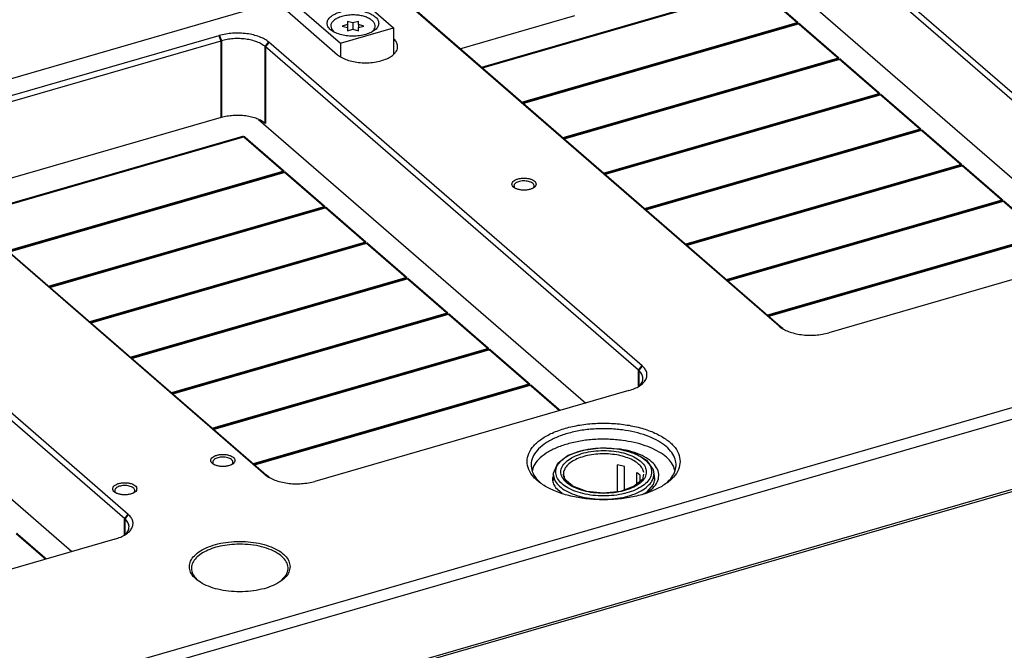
# Model space of a CAD drawing. Header units: inches. Extents: x -28 to 813, y -36 to 558.
# Tile 86 of 93: x 627 to 749, y 283 to 362. Entities that reach past the tile are written whole.
import ezdxf

# ---------------------------------------------------------------- set-up
doc = ezdxf.new("R2010")
doc.units = ezdxf.units.IN

# ---------------------------------------------------------------- blocks, each defined once
blk = doc.blocks.new('N2605-96570_pcb__1', base_point=(77.77, 195.8))
at = {"color": 3, "linetype": 'Continuous', "const_width": 0.25}
for points in [[(684.27, 355.62), (718.51, 365.51)], [(718.51, 365.51), (723.51, 361.18)], [(723.51, 361.18), (689.27, 351.29)], [(689.35, 351.22), (723.59, 361.11)], [(723.59, 361.11), (728.59, 356.78)], [(728.59, 356.78), (694.35, 346.89)], [(694.43, 346.82), (728.67, 356.71)], [(728.67, 356.71), (733.67, 352.38)], [(733.67, 352.38), (699.43, 342.49)], [(699.51, 342.43), (733.75, 352.31)], [(733.75, 352.31), (738.75, 347.98)], [(620.47, 337.21), (654.72, 347.09)], [(654.72, 347.09), (659.72, 342.76)], [(738.75, 347.98), (704.51, 338.1)], [(704.59, 338.03), (738.83, 347.91)], [(738.83, 347.91), (743.83, 343.58)], [(743.83, 343.58), (709.59, 333.7)], [(709.67, 333.63), (743.91, 343.51)], [(743.91, 343.51), (748.91, 339.18)], [(659.72, 342.76), (625.47, 332.88)], [(625.55, 332.81), (659.8, 342.69)], [(659.8, 342.69), (664.8, 338.36)], [(748.91, 339.18), (714.67, 329.3)], [(714.75, 329.23), (748.99, 339.11)], [(748.99, 339.11), (753.99, 334.78)], [(664.8, 338.36), (630.55, 328.48)], [(630.63, 328.41), (664.88, 338.3)], [(664.88, 338.3), (669.88, 333.96)], [(753.99, 334.78), (719.75, 324.9)], [(669.88, 333.96), (635.63, 324.08)], [(635.71, 324.01), (669.96, 333.9)], [(669.96, 333.9), (674.96, 329.57)], [(719.83, 324.83), (754.07, 334.71)], [(674.96, 329.57), (640.71, 319.68)], [(640.79, 319.61), (675.04, 329.5)], [(675.04, 329.5), (680.04, 325.17)], [(680.04, 325.17), (645.79, 315.28)], [(645.87, 315.21), (680.12, 325.1)], [(680.12, 325.1), (685.12, 320.77)], [(685.12, 320.77), (650.87, 310.88)], [(650.95, 310.81), (685.2, 320.7)], [(685.2, 320.7), (690.2, 316.37)], [(690.2, 316.37), (655.95, 306.48)], [(656.03, 306.41), (690.28, 316.3)], [(690.28, 316.3), (693.96, 313.11)], [(626.49, 297.88), (630.17, 294.7)]]:
    blk.add_lwpolyline(points, dxfattribs=at)
blk = doc.blocks.new('N2605-23796', base_point=(658.41, 356.96))
at = {"color": 7, "linetype": 'Continuous'}
for p, q in [((665.57, 367.28), (658.98, 365.38)), ((663.47, 366.81), (663.62, 366.72)), ((665.57, 367.28), (673.32, 360.57)), ((659.36, 365.49), (659.87, 366.04)), ((658.41, 363.66), (658.59, 364.29)), ((658.59, 364.29), (658.98, 364.98)), ((658.98, 365.38), (666.73, 358.67)), ((658.98, 365.38), (658.98, 363.62)), ((666.73, 358.67), (673.32, 360.57)), ((673.32, 360.57), (673.32, 357.26)), ((666.73, 358.67), (666.73, 356.96))]:
    blk.add_line(p, q, dxfattribs=at)
for points, knots in [([(663.47, 366.81), (663.3, 366.89), (662.94, 367.04), (662.33, 367.09), (661.7, 367.02), (661.06, 366.81), (660.43, 366.49), (660.06, 366.19), (659.87, 366.04)], [0, 0, 0, 0, 0.56918, 1.166351, 1.7987, 2.467225, 3.167514, 3.89103, 3.89103, 3.89103, 3.89103]), ([(667.47, 364.6), (667.45, 364.74), (667.4, 365.05), (667.03, 365.44), (666.52, 365.76), (665.85, 366.01), (665.09, 366.16), (664.27, 366.22), (663.46, 366.16), (662.69, 366.01), (662.03, 365.76), (661.51, 365.44), (661.16, 365.05), (661.03, 364.6), (661.16, 364.14), (661.51, 363.75), (662.03, 363.43), (662.69, 363.19), (663.46, 363.03), (664.27, 362.98), (665.09, 363.03), (665.85, 363.19), (666.52, 363.43), (667.03, 363.75), (667.4, 364.14), (667.45, 364.45), (667.47, 364.6)], [0, 0, 0, 0, 0.428225, 0.92933, 1.536306, 2.24615, 3.034308, 3.864321, 4.694334, 5.482492, 6.192336, 6.799312, 7.300417, 7.728642, 8.156867, 8.657972, 9.264948, 9.974793, 10.76295, 11.592963, 12.422976, 13.211134, 13.920978, 14.527954, 15.029059, 15.457284, 15.457284, 15.457284, 15.457284]), ([(671.47, 361.13), (671.45, 361.28), (671.4, 361.59), (671.03, 361.98), (670.52, 362.3), (669.85, 362.55), (669.09, 362.7), (668.27, 362.75), (667.46, 362.7), (666.69, 362.55), (666.03, 362.3), (665.51, 361.98), (665.16, 361.59), (665.03, 361.13), (665.16, 360.68), (665.51, 360.29), (666.03, 359.97), (666.69, 359.72), (667.46, 359.57), (668.27, 359.52), (669.09, 359.57), (669.85, 359.72), (670.52, 359.97), (671.03, 360.29), (671.4, 360.68), (671.45, 360.99), (671.47, 361.13)], [0, 0, 0, 0, 0.428225, 0.92933, 1.536306, 2.24615, 3.034308, 3.864321, 4.694334, 5.482492, 6.192336, 6.799312, 7.300417, 7.728642, 8.156867, 8.657972, 9.264948, 9.974793, 10.76295, 11.592963, 12.422976, 13.211134, 13.920978, 14.527954, 15.029059, 15.457284, 15.457284, 15.457284, 15.457284])]:
    blk.add_open_spline(points, degree=3, knots=knots, dxfattribs=at)
blk = doc.blocks.new('6960-0041', base_point=(693.14, 302.09))
at = {"color": 7, "linetype": 'Continuous'}
for p, q in [((694.99, 307.57), (696.84, 308.22)), ((696.84, 308.22), (699.02, 308.49)), ((699.02, 308.49), (701.24, 308.35)), ((701.24, 308.35), (703.23, 307.82)), ((693.91, 306.75), (694.48, 307.2)), ((694.48, 307.2), (694.83, 307.45)), ((694.83, 307.45), (694.99, 307.57)), ((703.23, 307.82), (704.32, 307.2)), ((704.32, 307.2), (704.73, 306.95)), ((704.73, 306.95), (705.54, 305.78)), ((693.15, 305.35), (693.7, 306.58)), ((693.7, 306.58), (693.91, 306.75)), ((701.99, 306.16), (701.12, 306.37)), ((701.12, 303.05), (701.12, 306.37)), ((701.99, 303.28), (701.99, 306.16)), ((705.54, 305.78), (705.64, 305.24)), ((693.14, 305.24), (693.16, 305.29)), ((693.14, 305.24), (693.14, 304.42)), ((693.16, 305.29), (693.15, 305.35)), ((694.39, 305.14), (694.41, 305.24)), ((694.41, 305.12), (694.39, 305.14)), ((694.52, 304.94), (694.41, 305.12)), ((694.58, 304.57), (694.52, 304.94)), ((694.69, 304.46), (694.58, 304.57)), ((694.8, 304.4), (694.69, 304.46)), ((695.34, 303.95), (694.8, 304.4)), ((704.2, 304.57), (703.44, 303.95)), ((703.51, 304.01), (703.51, 305.45)), ((703.91, 304.33), (703.91, 305.1)), ((704.33, 305.24), (704.2, 304.57)), ((705.64, 305.24), (705.64, 304.64)), ((695.48, 303.82), (695.34, 303.95)), ((695.59, 303.72), (695.48, 303.82)), ((697.3, 303.09), (695.59, 303.72)), ((699.39, 302.87), (697.3, 303.09)), ((701.48, 303.09), (699.39, 302.87)), ((703.19, 303.72), (701.48, 303.09)), ((703.44, 303.95), (703.19, 303.72))]:
    blk.add_line(p, q, dxfattribs=at)
at = {"color": 3, "linetype": 'Continuous'}
for points, knots in [([(705.34, 305.5), (705.31, 305.73), (705.24, 306.21), (704.74, 306.85), (704.02, 307.41), (703.07, 307.87), (701.95, 308.21), (700.7, 308.43), (699.39, 308.5), (698.08, 308.43), (696.83, 308.21), (695.71, 307.87), (694.76, 307.41), (694.03, 306.85), (693.56, 306.21), (693.39, 305.5), (693.56, 304.79), (694.03, 304.15), (694.76, 303.59), (695.71, 303.13), (696.83, 302.79), (698.08, 302.57), (699.39, 302.5), (700.7, 302.57), (701.95, 302.79), (703.07, 303.13), (704.02, 303.59), (704.74, 304.15), (705.24, 304.79), (705.31, 305.27), (705.34, 305.5)], [0, 0, 0, 0, 0.6786, 1.446092, 2.352005, 3.405341, 4.587864, 5.864575, 7.190674, 8.516773, 9.793484, 10.976007, 12.029343, 12.935256, 13.702748, 14.381348, 15.059948, 15.82744, 16.733352, 17.786689, 18.969211, 20.245923, 21.572022, 22.89812, 24.174832, 25.357354, 26.410691, 27.316603, 28.084095, 28.762695, 28.762695, 28.762695, 28.762695]), ([(704.69, 305.5), (704.66, 305.72), (704.58, 306.19), (704.07, 306.79), (703.33, 307.31), (702.37, 307.72), (701.25, 308.01), (700.02, 308.16), (698.76, 308.16), (697.53, 308.01), (696.41, 307.72), (695.45, 307.31), (694.71, 306.79), (694.21, 306.19), (694.03, 305.5), (694.21, 304.81), (694.71, 304.2), (695.45, 303.69), (696.41, 303.28), (697.53, 302.99), (698.76, 302.84), (700.02, 302.84), (701.25, 302.99), (702.37, 303.28), (703.33, 303.69), (704.07, 304.2), (704.58, 304.81), (704.66, 305.28), (704.69, 305.5)], [0, 0, 0, 0, 0.652619, 1.402338, 2.298565, 3.344555, 4.514198, 5.764145, 7.041834, 8.29178, 9.461423, 10.507414, 11.40364, 12.15336, 12.805979, 13.458597, 14.208317, 15.104543, 16.150534, 17.320177, 18.570123, 19.847812, 21.097759, 22.267402, 23.313392, 24.209619, 24.959338, 25.611957, 25.611957, 25.611957, 25.611957]), ([(704.38, 305.43), (704.32, 305.61), (704.21, 305.99), (703.77, 306.48), (703.17, 306.91), (702.39, 307.26), (701.49, 307.53), (700.5, 307.7), (699.46, 307.76), (698.42, 307.71), (697.42, 307.56), (696.51, 307.3), (695.72, 306.96), (695.09, 306.54), (694.61, 306.06), (694.48, 305.68), (694.42, 305.5)], [0, 0, 0, 0, 0.552913, 1.186064, 1.92651, 2.776125, 3.720065, 4.732955, 5.783104, 6.835752, 7.855938, 8.811354, 9.675508, 10.431747, 11.079105, 11.640575, 11.640575, 11.640575, 11.640575]), ([(693.14, 305.24), (693.17, 305), (693.25, 304.49), (693.77, 303.82), (694.53, 303.23), (695.53, 302.75), (696.7, 302.39), (698.01, 302.16), (699.39, 302.09), (700.77, 302.16), (702.08, 302.39), (703.26, 302.75), (704.25, 303.23), (705.01, 303.82), (705.53, 304.49), (705.61, 305), (705.64, 305.24)], [0, 0, 0, 0, 0.712816, 1.519004, 2.470593, 3.577039, 4.819186, 6.16027, 7.553232, 8.946195, 10.28728, 11.529427, 12.635873, 13.587463, 14.393652, 15.106468, 15.106468, 15.106468, 15.106468])]:
    blk.add_open_spline(points, degree=3, knots=knots, dxfattribs=at)
at = {"color": 7, "linetype": 'Continuous'}
for points, knots in [([(694.42, 305.5), (694.4, 305.32), (694.37, 304.96), (694.54, 304.63), (694.64, 304.47)], [0, 0, 0, 0, 0.522643, 1.078141, 1.078141, 1.078141, 1.078141]), ([(703.91, 305.1), (703.85, 305.16), (703.72, 305.28), (703.58, 305.39), (703.51, 305.45)], [0, 0, 0, 0, 0.2569924, 0.5297051, 0.5297051, 0.5297051, 0.5297051])]:
    blk.add_open_spline(points, degree=3, knots=knots, dxfattribs=at)
blk = doc.blocks.new('0515-2034_13', base_point=(665.49, 360.08))
at = {"color": 7, "linetype": 'Continuous'}
for p, q in [((667.6, 360.98), (666.92, 360.79)), ((666.92, 360.79), (667.6, 360.59)), ((668.27, 361.18), (667.6, 361.37)), ((667.6, 361.37), (667.6, 360.98)), ((667.6, 360.98), (667.6, 360.59)), ((667.6, 360.59), (667.6, 360.2)), ((668.95, 361.37), (668.27, 361.18)), ((668.27, 361.18), (668.27, 360.4)), ((668.95, 360.98), (668.95, 361.37)), ((669.62, 360.79), (668.95, 360.98)), ((668.95, 360.98), (668.95, 360.59)), ((668.95, 360.59), (669.62, 360.79)), ((668.95, 360.2), (668.95, 360.59)), ((665.62, 360.43), (665.87, 360.12)), ((667.6, 360.2), (668.27, 360.4)), ((668.27, 360.4), (668.95, 360.2)), ((670.63, 360.08), (670.66, 360.1))]:
    blk.add_line(p, q, dxfattribs=at)
for points, knots in [([(668.99, 362.12), (668.75, 362.14), (668.27, 362.18), (667.57, 362.13), (666.92, 362), (666.35, 361.79), (665.9, 361.51), (665.6, 361.18), (665.48, 360.78), (665.57, 360.55), (665.62, 360.43)], [0, 0, 0, 0, 0.713292, 1.426583, 2.103905, 2.713928, 3.235547, 3.666185, 4.034191, 4.402195, 4.402195, 4.402195, 4.402195]), ([(670.66, 360.1), (670.75, 360.19), (670.92, 360.36), (671.04, 360.69), (671.01, 361.03), (670.82, 361.34), (670.5, 361.62), (670.07, 361.84), (669.56, 362.02), (669.18, 362.08), (668.99, 362.12)], [0, 0, 0, 0, 0.381655, 0.710707, 1.02613, 1.374154, 1.784888, 2.266989, 2.813924, 3.409815, 3.409815, 3.409815, 3.409815])]:
    blk.add_open_spline(points, degree=3, knots=knots, dxfattribs=at)
blk = doc.blocks.new('N2605-24170', base_point=(42.66, 167.42))
at = {"color": 7, "linetype": 'Continuous'}
for p, q in [((721.19, 376.65), (767.53, 336.51)), ((721.62, 377.2), (767.96, 337.07)), ((760.97, 332.46), (721.19, 366.9)), ((658.81, 363.77), (620.71, 352.77)), ((658.81, 363.77), (666.36, 357.23)), ((721.2, 323.57), (674.86, 363.7)), ((721.63, 323.26), (675.29, 363.4)), ((681.54, 357.98), (695.81, 362.1)), ((612.71, 348.36), (651.68, 359.61)), ((612.96, 347.71), (651.93, 358.96)), ((703.74, 318.1), (657.4, 358.23)), ((704.17, 318.66), (657.83, 358.79)), ((673.32, 359.21), (673.37, 359.16)), ((651.93, 349.44), (617.75, 339.57)), ((656.57, 349.21), (697.18, 314.04)), ((611.07, 345.29), (657.41, 305.16)), ((611.5, 344.98), (657.84, 304.85)), ((639.95, 299.68), (593.61, 339.82)), ((640.38, 300.24), (594.04, 340.37)), ((688.4, 340.68), (688.38, 340.7)), ((690.64, 340.69), (690.62, 340.68)), ((766.32, 334), (727.34, 322.75)), ((592.78, 330.79), (633.38, 295.63)), ((793.64, 326.02), (280.96, 178.02)), ((794.14, 324.72), (443.52, 223.51)), ((702.52, 315.58), (663.55, 304.33)), ((703.79, 316.15), (703.73, 316.09)), ((701.47, 308.33), (701.27, 308.34)), ((651.02, 306.42), (651, 306.44)), ((653.25, 306.43), (653.24, 306.42)), ((690.7, 306.23), (690.53, 305.6)), ((708.23, 305.67), (708.08, 306.23)), ((693.14, 304.95), (693.04, 304.73)), ((705.66, 305.12), (705.64, 305.15)), ((643.06, 272.45), (751.83, 303.85)), ((752.08, 303.63), (643.19, 272.2)), ((693.4, 303.58), (694.25, 302.85)), ((704.27, 302.75), (705.1, 303.17)), ((704.8, 303.02), (705.59, 303.95)), ((638.85, 302.91), (638.82, 302.93)), ((641.08, 302.92), (641.06, 302.91)), ((638.73, 297.17), (599.76, 285.92)), ((640, 297.73), (639.94, 297.67)), ((660.02, 292.77), (659.3, 291.96))]:
    blk.add_line(p, q, dxfattribs=at)
at = {"color": 3, "linetype": 'Continuous', "const_width": 0.25}
for points in [[(651.68, 359.61), (651.93, 358.96)], [(651.93, 358.96), (651.93, 349.44)], [(657.83, 358.79), (657.4, 358.23)], [(657.4, 358.23), (657.4, 348.7)], [(721.63, 323.26), (721.2, 323.57)], [(704.17, 318.66), (703.74, 318.1)], [(703.74, 318.1), (703.74, 316.1)], [(657.41, 305.16), (657.84, 304.85)], [(640.38, 300.24), (639.95, 299.68)], [(639.95, 299.68), (639.95, 297.69)]]:
    blk.add_lwpolyline(points, dxfattribs=at)
at = {"color": 7, "linetype": 'Continuous'}
for points, knots in [([(657.83, 358.79), (657.66, 358.92), (657.31, 359.18), (656.65, 359.47), (655.91, 359.7), (655.09, 359.85), (654.23, 359.92), (653.35, 359.91), (652.5, 359.82), (651.95, 359.68), (651.68, 359.61)], [0, 0, 0, 0, 0.626553, 1.337509, 2.122011, 2.962117, 3.835449, 4.717249, 5.582177, 6.406061, 6.406061, 6.406061, 6.406061]), ([(657.4, 358.23), (657.25, 358.34), (656.93, 358.58), (656.35, 358.84), (655.69, 359.04), (654.96, 359.18), (654.19, 359.24), (653.42, 359.23), (652.66, 359.14), (652.17, 359.02), (651.93, 358.96)], [0, 0, 0, 0, 0.556936, 1.188897, 1.886232, 2.632992, 3.409288, 4.19311, 4.961935, 5.694277, 5.694277, 5.694277, 5.694277]), ([(666.36, 357.23), (666.53, 357.11), (666.9, 356.84), (667.57, 356.56), (668.34, 356.36), (669.19, 356.24), (670.06, 356.22), (670.93, 356.29), (671.74, 356.46), (672.46, 356.71), (673.05, 357.03), (673.5, 357.41), (673.78, 357.84), (673.86, 358.32), (673.71, 358.79), (673.49, 359.03), (673.37, 359.16)], [0, 0, 0, 0, 0.633512, 1.361323, 2.167633, 3.027502, 3.910787, 4.785269, 5.619494, 6.385729, 7.063426, 7.644016, 8.138114, 8.583496, 9.040239, 9.562638, 9.562638, 9.562638, 9.562638]), ([(657.4, 348.7), (657.25, 348.82), (656.93, 349.06), (656.35, 349.31), (655.69, 349.52), (654.96, 349.65), (654.19, 349.71), (653.42, 349.7), (652.66, 349.62), (652.17, 349.5), (651.93, 349.44)], [0, 0, 0, 0, 0.556936, 1.188897, 1.886232, 2.632992, 3.409288, 4.19311, 4.961935, 5.694277, 5.694277, 5.694277, 5.694277]), ([(691.01, 341.18), (691, 341.25), (690.97, 341.42), (690.77, 341.61), (690.49, 341.77), (690.13, 341.88), (689.72, 341.93), (689.3, 341.93), (688.9, 341.88), (688.54, 341.77), (688.26, 341.61), (688.07, 341.42), (687.99, 341.18), (688.07, 340.95), (688.26, 340.75), (688.54, 340.6), (688.9, 340.49), (689.3, 340.43), (689.72, 340.43), (690.13, 340.49), (690.49, 340.6), (690.77, 340.75), (690.97, 340.95), (691, 341.11), (691.01, 341.18)], [0, 0, 0, 0, 0.219862, 0.48285, 0.805647, 1.182902, 1.596944, 2.023888, 2.43793, 2.815186, 3.137982, 3.400971, 3.620832, 3.840694, 4.103682, 4.426479, 4.803735, 5.217776, 5.644721, 6.058762, 6.436018, 6.758815, 7.021803, 7.241665, 7.241665, 7.241665, 7.241665]), ([(688.82, 341.49), (688.75, 341.46), (688.6, 341.4), (688.43, 341.28), (688.3, 341.15), (688.25, 340.99), (688.28, 340.83), (688.35, 340.74), (688.38, 340.7)], [0, 0, 0, 0, 0.24581, 0.457684, 0.635499, 0.788981, 0.938976, 1.108324, 1.108324, 1.108324, 1.108324]), ([(690.64, 340.69), (690.68, 340.74), (690.75, 340.83), (690.78, 341.01), (690.7, 341.18), (690.55, 341.33), (690.33, 341.45), (690.06, 341.53), (689.76, 341.58), (689.44, 341.59), (689.12, 341.57), (688.92, 341.51), (688.82, 341.49)], [0, 0, 0, 0, 0.185971, 0.349701, 0.521552, 0.726578, 0.973525, 1.258696, 1.571159, 1.896068, 2.217013, 2.518072, 2.518072, 2.518072, 2.518072]), ([(721.2, 323.57), (721.36, 323.45), (721.72, 323.18), (722.37, 322.89), (723.12, 322.66), (723.94, 322.51), (724.8, 322.44), (725.68, 322.45), (726.53, 322.55), (727.08, 322.68), (727.34, 322.75)], [0, 0, 0, 0, 0.626553, 1.337509, 2.122011, 2.962117, 3.835449, 4.717249, 5.582177, 6.406061, 6.406061, 6.406061, 6.406061]), ([(702.52, 315.58), (702.77, 315.66), (703.22, 315.81), (703.83, 316.13), (704.31, 316.5), (704.63, 316.92), (704.79, 317.38), (704.76, 317.84), (704.55, 318.29), (704.3, 318.53), (704.17, 318.66)], [0, 0, 0, 0, 0.761693, 1.445276, 2.043024, 2.559714, 3.018011, 3.459795, 3.933762, 4.475942, 4.475942, 4.475942, 4.475942]), ([(703.79, 316.15), (703.93, 316.3), (704.19, 316.57), (704.32, 317.13), (704.16, 317.68), (703.88, 317.95), (703.74, 318.1)], [0, 0, 0, 0, 0.599669, 1.118049, 1.641539, 2.253273, 2.253273, 2.253273, 2.253273]), ([(708.89, 306.8), (708.85, 307.14), (708.75, 307.85), (708.06, 308.82), (707.05, 309.67), (705.71, 310.39), (704.1, 310.96), (702.3, 311.36), (700.37, 311.56), (698.41, 311.56), (696.48, 311.36), (694.68, 310.96), (693.07, 310.39), (691.74, 309.67), (690.71, 308.82), (690.05, 307.85), (689.81, 306.8), (690.05, 305.74), (690.71, 304.78), (691.74, 303.93), (693.07, 303.2), (694.68, 302.63), (696.48, 302.24), (698.41, 302.04), (700.37, 302.04), (702.3, 302.24), (704.1, 302.63), (705.71, 303.2), (707.05, 303.93), (708.06, 304.78), (708.75, 305.74), (708.85, 306.46), (708.89, 306.8)], [0, 0, 0, 0, 1.009164, 2.135476, 3.449119, 4.969188, 6.678662, 8.537414, 10.490995, 12.477036, 14.430617, 16.289369, 17.998843, 19.518913, 20.832555, 21.958867, 22.968031, 23.977195, 25.103507, 26.41715, 27.93722, 29.646693, 31.505445, 33.459026, 35.445067, 37.398649, 39.2574, 40.966874, 42.486944, 43.800586, 44.926898, 45.936062, 45.936062, 45.936062, 45.936062]), ([(701.72, 310.71), (701.14, 310.77), (699.98, 310.89), (698.22, 310.85), (696.52, 310.66), (694.92, 310.3), (693.49, 309.8), (692.28, 309.17), (691.33, 308.43), (690.67, 307.59), (690.35, 306.68), (690.42, 305.74), (690.85, 304.84), (691.34, 304.37), (691.6, 304.11)], [0, 0, 0, 0, 1.746663, 3.510261, 5.240116, 6.887883, 8.411268, 9.778434, 10.973929, 12.007308, 12.923901, 13.80747, 14.755401, 15.839759, 15.839759, 15.839759, 15.839759]), ([(707.18, 304.11), (707.43, 304.35), (707.89, 304.8), (708.32, 305.62), (708.44, 306.49), (708.23, 307.35), (707.71, 308.15), (706.92, 308.88), (705.89, 309.51), (704.65, 310.05), (703.24, 310.47), (702.24, 310.63), (701.72, 310.71)], [0, 0, 0, 0, 1.017243, 1.912482, 2.741264, 3.581672, 4.507462, 5.565411, 6.772875, 8.124993, 9.60176, 11.173058, 11.173058, 11.173058, 11.173058]), ([(701.72, 309.41), (701.14, 309.47), (699.98, 309.59), (698.22, 309.55), (696.52, 309.36), (694.92, 309), (693.49, 308.5), (692.28, 307.87), (691.31, 307.14), (690.89, 306.52), (690.7, 306.23)], [0, 0, 0, 0, 1.746665, 3.510265, 5.240122, 6.887892, 8.411278, 9.778447, 10.973943, 12.007323, 12.007323, 12.007323, 12.007323]), ([(708.08, 306.23), (707.92, 306.49), (707.56, 307.03), (706.74, 307.7), (705.73, 308.29), (704.53, 308.79), (703.17, 309.18), (702.21, 309.33), (701.72, 309.41)], [0, 0, 0, 0, 0.911706, 1.94937, 3.123229, 4.426483, 5.840579, 7.33898, 7.33898, 7.33898, 7.33898]), ([(705.1, 303.17), (705.36, 303.39), (705.83, 303.8), (706.24, 304.61), (706.26, 305.47), (705.86, 306.28), (705.14, 306.99), (704.12, 307.58), (702.87, 308.06), (701.95, 308.24), (701.47, 308.33)], [0, 0, 0, 0, 1.003081, 1.856128, 2.645613, 3.491105, 4.482669, 5.654013, 6.995608, 8.471065, 8.471065, 8.471065, 8.471065]), ([(653.63, 306.93), (653.62, 307), (653.59, 307.16), (653.38, 307.36), (653.1, 307.51), (652.74, 307.62), (652.34, 307.68), (651.92, 307.68), (651.52, 307.62), (651.16, 307.51), (650.88, 307.36), (650.68, 307.16), (650.61, 306.93), (650.68, 306.69), (650.88, 306.5), (651.16, 306.34), (651.52, 306.23), (651.92, 306.17), (652.34, 306.17), (652.74, 306.23), (653.1, 306.34), (653.38, 306.5), (653.59, 306.69), (653.62, 306.85), (653.63, 306.93)], [0, 0, 0, 0, 0.219862, 0.48285, 0.805647, 1.182902, 1.596944, 2.023888, 2.43793, 2.815186, 3.137982, 3.400971, 3.620832, 3.840694, 4.103682, 4.426479, 4.803735, 5.217776, 5.644721, 6.058762, 6.436018, 6.758815, 7.021803, 7.241665, 7.241665, 7.241665, 7.241665]), ([(652.11, 307.33), (652.01, 307.33), (651.81, 307.32), (651.52, 307.26), (651.27, 307.17), (651.07, 307.06), (650.94, 306.91), (650.87, 306.75), (650.89, 306.58), (650.96, 306.49), (651, 306.44)], [0, 0, 0, 0, 0.309326, 0.603651, 0.870524, 1.101249, 1.293774, 1.45709, 1.61392, 1.790963, 1.790963, 1.790963, 1.790963]), ([(653.25, 306.43), (653.29, 306.48), (653.37, 306.57), (653.39, 306.75), (653.33, 306.92), (653.18, 307.06), (652.98, 307.18), (652.72, 307.27), (652.43, 307.33), (652.22, 307.33), (652.11, 307.33)], [0, 0, 0, 0, 0.182026, 0.342237, 0.5088, 0.70586, 0.942741, 1.216942, 1.518933, 1.835277, 1.835277, 1.835277, 1.835277]), ([(657.41, 305.16), (657.57, 305.03), (657.93, 304.76), (658.58, 304.48), (659.33, 304.24), (660.15, 304.09), (661.01, 304.02), (661.89, 304.04), (662.74, 304.13), (663.29, 304.27), (663.55, 304.33)], [0, 0, 0, 0, 0.626553, 1.337509, 2.122011, 2.962117, 3.835449, 4.717249, 5.582177, 6.406061, 6.406061, 6.406061, 6.406061]), ([(693.04, 304.73), (693.05, 304.53), (693.07, 304.12), (693.29, 303.76), (693.4, 303.58)], [0, 0, 0, 0, 0.589221, 1.225262, 1.225262, 1.225262, 1.225262]), ([(705.59, 303.95), (705.66, 304.15), (705.79, 304.53), (705.71, 304.92), (705.66, 305.12)], [0, 0, 0, 0, 0.599032, 1.188259, 1.188259, 1.188259, 1.188259]), ([(641.45, 303.41), (641.44, 303.48), (641.41, 303.65), (641.21, 303.84), (640.93, 304), (640.57, 304.11), (640.16, 304.16), (639.74, 304.16), (639.34, 304.11), (638.98, 304), (638.7, 303.84), (638.51, 303.65), (638.43, 303.41), (638.51, 303.18), (638.7, 302.98), (638.98, 302.83), (639.34, 302.72), (639.74, 302.66), (640.16, 302.66), (640.57, 302.72), (640.93, 302.83), (641.21, 302.98), (641.41, 303.18), (641.44, 303.34), (641.45, 303.41)], [0, 0, 0, 0, 0.219862, 0.48285, 0.805647, 1.182902, 1.596944, 2.023888, 2.43793, 2.815186, 3.137982, 3.400971, 3.620832, 3.840694, 4.103682, 4.426479, 4.803735, 5.217776, 5.644721, 6.058762, 6.436018, 6.758815, 7.021803, 7.241665, 7.241665, 7.241665, 7.241665]), ([(639.26, 303.72), (639.19, 303.69), (639.04, 303.63), (638.87, 303.51), (638.75, 303.38), (638.69, 303.22), (638.72, 303.06), (638.79, 302.97), (638.82, 302.93)], [0, 0, 0, 0, 0.245812, 0.457688, 0.635504, 0.788987, 0.938983, 1.108333, 1.108333, 1.108333, 1.108333]), ([(641.08, 302.92), (641.12, 302.97), (641.19, 303.06), (641.22, 303.24), (641.14, 303.41), (640.99, 303.56), (640.77, 303.68), (640.5, 303.76), (640.2, 303.81), (639.88, 303.82), (639.56, 303.8), (639.36, 303.74), (639.26, 303.72)], [0, 0, 0, 0, 0.185973, 0.349702, 0.521553, 0.726579, 0.973525, 1.258696, 1.571159, 1.896068, 2.217014, 2.518073, 2.518073, 2.518073, 2.518073]), ([(638.73, 297.17), (638.97, 297.25), (639.43, 297.4), (640.04, 297.72), (640.52, 298.09), (640.84, 298.5), (641, 298.96), (640.97, 299.43), (640.75, 299.88), (640.51, 300.12), (640.38, 300.24)], [0, 0, 0, 0, 0.761693, 1.445276, 2.043024, 2.559714, 3.018011, 3.459795, 3.933762, 4.475942, 4.475942, 4.475942, 4.475942]), ([(640, 297.73), (640.14, 297.88), (640.4, 298.16), (640.53, 298.72), (640.36, 299.27), (640.09, 299.54), (639.95, 299.68)], [0, 0, 0, 0, 0.599669, 1.11805, 1.64154, 2.253274, 2.253274, 2.253274, 2.253274]), ([(660.48, 293.76), (660.44, 294), (660.37, 294.51), (659.85, 295.18), (659.09, 295.77), (658.09, 296.25), (656.91, 296.61), (655.6, 296.84), (654.23, 296.91), (652.85, 296.84), (651.54, 296.61), (650.36, 296.25), (649.37, 295.77), (648.6, 295.18), (648.1, 294.51), (647.92, 293.76), (648.1, 293.01), (648.6, 292.34), (649.37, 291.76), (650.36, 291.27), (651.54, 290.91), (652.85, 290.69), (654.23, 290.61), (655.6, 290.69), (656.91, 290.91), (658.09, 291.27), (659.09, 291.76), (659.85, 292.34), (660.37, 293.01), (660.44, 293.52), (660.48, 293.76)], [0, 0, 0, 0, 0.712815, 1.519004, 2.470593, 3.577039, 4.819185, 6.160268, 7.553229, 8.94619, 10.287273, 11.529419, 12.635864, 13.587453, 14.393642, 15.106458, 15.819273, 16.625462, 17.577051, 18.683497, 19.925642, 21.266725, 22.659686, 24.052648, 25.393731, 26.635876, 27.742322, 28.693911, 29.5001, 30.212915, 30.212915, 30.212915, 30.212915]), ([(653.86, 296.54), (653.46, 296.51), (652.67, 296.47), (651.54, 296.25), (650.52, 295.93), (649.64, 295.51), (648.95, 295.01), (648.46, 294.45), (648.21, 293.82), (648.23, 293.17), (648.52, 292.55), (648.85, 292.22), (649.03, 292.04)], [0, 0, 0, 0, 1.205458, 2.362912, 3.439443, 4.409111, 5.257261, 5.986812, 6.626665, 7.23567, 7.886019, 8.632423, 8.632423, 8.632423, 8.632423]), ([(660.02, 292.77), (660.11, 293), (660.3, 293.46), (660.13, 294.23), (659.63, 294.91), (658.84, 295.5), (657.82, 295.98), (656.6, 296.33), (655.26, 296.53), (654.33, 296.54), (653.86, 296.54)], [0, 0, 0, 0, 0.730057, 1.447902, 2.260636, 3.228477, 4.361203, 5.635311, 7.007419, 8.423039, 8.423039, 8.423039, 8.423039])]:
    blk.add_open_spline(points, degree=3, knots=knots, dxfattribs=at)
blk = doc.blocks.new('N2605-64170', base_point=(42.66, 167.42))
for name, p in [('N2605-24170', (42.66, 167.42)), ('N2605-23796', (658.41, 356.96)), ('0515-2034_13', (665.49, 360.08)), ('6960-0041', (693.14, 302.09))]:
    blk.add_blockref(name, p)
blk = doc.blocks.new('N2605-96570__120', base_point=(42.66, 167.42))
for name, p in [('N2605-64170', (42.66, 167.42)), ('N2605-96570_pcb__1', (77.77, 195.8))]:
    blk.add_blockref(name, p)
blk = doc.blocks.new('Gen1', base_point=(419.4, 356.4))
blk.add_blockref('N2605-96570__120', (42.66, 167.42))

msp = doc.modelspace()

# ---------------------------------------------------------------- block references
msp.add_blockref('Gen1', (419.4, 356.4))

doc.saveas('drawing.dxf')
